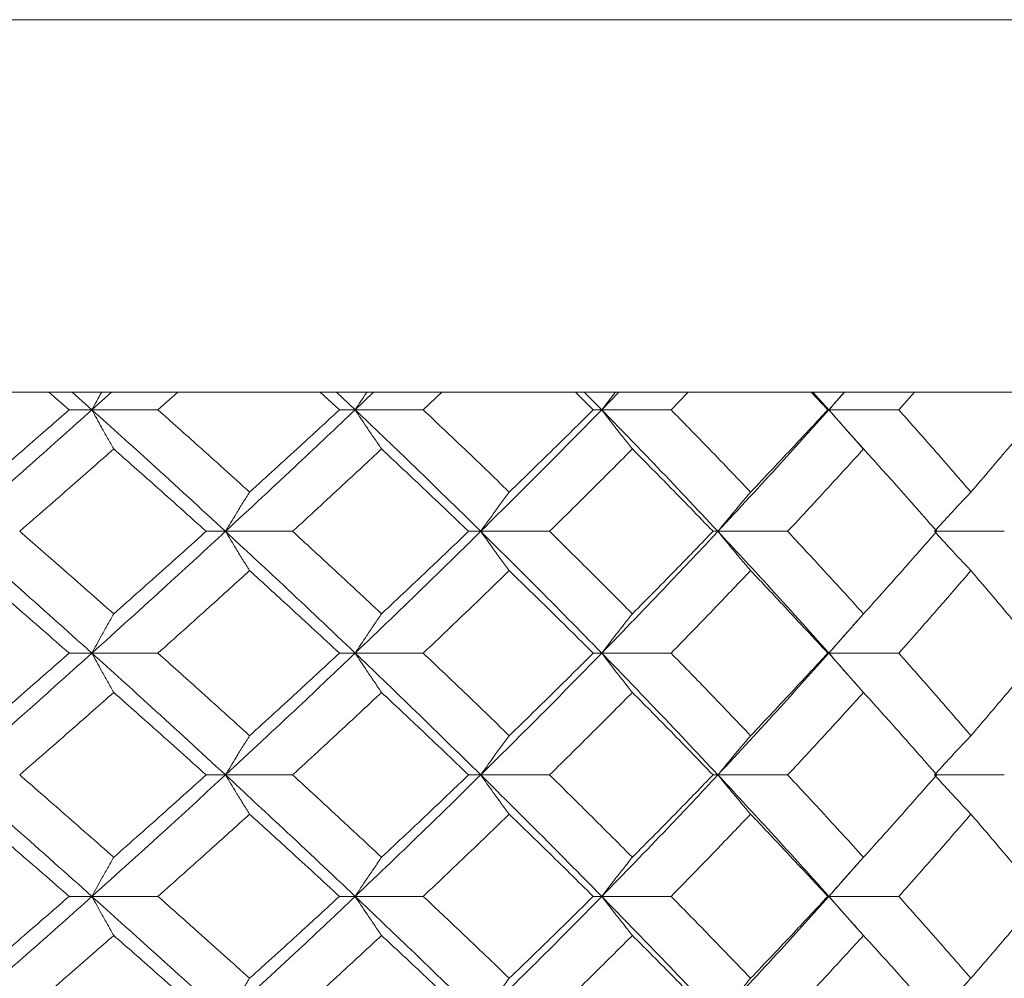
# Model space of a CAD drawing. Header units: inches. Extents: x -3.7 to 22.7, y -9.6 to 17.3.
# Tile 76 of 130: x 6.28 to 6.774, y 0.023 to 0.504. Entities that reach past the tile are written whole.
import ezdxf

# ---------------------------------------------------------------- set-up
doc = ezdxf.new("R2010")
doc.units = ezdxf.units.IN
doc.header["$MEASUREMENT"] = 0

msp = doc.modelspace()

# ---------------------------------------------------------------- linework, layer by layer
at = {"color": 7, "linetype": 'Continuous', "lineweight": 15}
for p, q in [((5.84934, 0.50428), (7.27367, 0.50428)), ((7.11116, 0.31728), (5.84918, 0.31728)), ((6.30499, 0.30846), (6.29483, 0.31728)), ((6.31642, 0.30846), (6.30648, 0.31728)), ((6.31642, 0.30846), (6.32622, 0.31728)), ((6.34956, 0.30846), (6.35946, 0.31728)), ((6.44065, 0.30846), (6.43103, 0.31728)), ((6.44855, 0.30846), (6.43916, 0.31728)), ((6.44855, 0.30846), (6.45778, 0.31728)), ((6.48271, 0.30846), (6.49201, 0.31728)), ((6.56802, 0.30846), (6.55905, 0.31728)), ((6.57231, 0.30846), (6.56356, 0.31728)), ((6.57231, 0.30846), (6.58086, 0.31728)), ((6.60711, 0.30846), (6.61572, 0.31728)), ((6.68572, 0.30846), (6.67748, 0.31728)), ((6.68634, 0.30846), (6.67833, 0.31728)), ((6.68634, 0.30846), (6.69413, 0.31728)), ((6.72139, 0.30846), (6.72922, 0.31728)), ((6.31642, 0.30846), (6.30499, 0.30846)), ((6.31642, 0.30846), (6.34956, 0.30846)), ((6.44855, 0.30846), (6.44065, 0.30846)), ((6.44855, 0.30846), (6.48271, 0.30846)), ((6.57231, 0.30846), (6.56802, 0.30846)), ((6.57231, 0.30846), (6.60711, 0.30846)), ((6.68634, 0.30846), (6.68572, 0.30846)), ((6.70355, 0.28898), (6.68634, 0.30846)), ((6.68634, 0.30846), (6.72139, 0.30846)), ((6.38344, 0.24751), (6.37377, 0.24751)), ((6.38344, 0.24751), (6.41714, 0.24751)), ((6.51156, 0.24751), (6.50546, 0.24751)), ((6.51156, 0.24751), (6.54609, 0.24751)), ((6.63062, 0.24751), (6.62816, 0.24751)), ((6.63062, 0.24751), (6.6656, 0.24751)), ((6.73931, 0.24751), (6.77435, 0.24751)), ((6.68634, 0.18638), (6.7035, 0.20596)), ((6.31642, 0.18638), (6.30499, 0.18638)), ((6.31642, 0.18638), (6.34956, 0.18638)), ((6.44855, 0.18638), (6.44065, 0.18638)), ((6.44855, 0.18638), (6.48271, 0.18638)), ((6.57231, 0.18638), (6.56802, 0.18638)), ((6.57231, 0.18638), (6.60711, 0.18638)), ((6.68634, 0.18638), (6.68572, 0.18638)), ((6.70355, 0.16681), (6.68634, 0.18638)), ((6.68634, 0.18638), (6.72139, 0.18638)), ((6.38344, 0.12526), (6.37377, 0.12526)), ((6.38344, 0.12526), (6.41714, 0.12526)), ((6.51156, 0.12526), (6.50546, 0.12526)), ((6.51156, 0.12526), (6.54609, 0.12526)), ((6.63062, 0.12526), (6.62816, 0.12526)), ((6.63062, 0.12526), (6.6656, 0.12526)), ((6.73931, 0.12526), (6.77435, 0.12526)), ((6.68634, 0.0643), (6.7035, 0.0838)), ((6.31642, 0.0643), (6.30499, 0.0643)), ((6.31642, 0.0643), (6.34956, 0.0643)), ((6.44855, 0.0643), (6.44065, 0.0643)), ((6.44855, 0.0643), (6.48271, 0.0643)), ((6.57231, 0.0643), (6.56802, 0.0643)), ((6.57231, 0.0643), (6.60711, 0.0643)), ((6.68634, 0.0643), (6.68572, 0.0643)), ((6.70355, 0.04487), (6.68634, 0.0643)), ((6.68634, 0.0643), (6.72139, 0.0643))]:
    msp.add_line(p, q, dxfattribs=at)
for points, knots in [([(6.32128, 0.31728), (6.32126, 0.31725), (6.31963, 0.31434), (6.31802, 0.31139), (6.31642, 0.30846)], [0, 0, 0, 0, 0.0107659, 1, 1, 1, 1]), ([(6.45443, 0.31728), (6.4544, 0.31725), (6.45243, 0.31435), (6.45048, 0.31139), (6.44855, 0.30846)], [0, 0, 0, 0, 0.010768, 1, 1, 1, 1]), ([(6.57914, 0.31728), (6.57911, 0.31725), (6.57682, 0.31434), (6.57455, 0.31139), (6.57231, 0.30846)], [0, 0, 0, 0, 0.010766, 1, 1, 1, 1]), ([(6.69404, 0.31728), (6.69401, 0.31725), (6.69143, 0.31434), (6.68887, 0.31139), (6.68634, 0.30846)], [0, 0, 0, 0, 0.010766, 1, 1, 1, 1]), ([(6.24766, 0.24751), (6.26061, 0.2589), (6.28371, 0.27924), (6.30643, 0.29954), (6.31642, 0.30846)], [0, 0, 0, 0, 0.560457, 1, 1, 1, 1]), ([(6.25742, 0.26719), (6.26635, 0.27491), (6.28229, 0.28867), (6.29806, 0.30242), (6.30499, 0.30846)], [0, 0, 0, 0, 0.5603389, 1, 1, 1, 1]), ([(6.32737, 0.28883), (6.32634, 0.29063), (6.32429, 0.29424), (6.32063, 0.30077), (6.31802, 0.30554), (6.31642, 0.30846)], [0, 0, 0, 0, 0.279167, 0.558335, 1, 1, 1, 1]), ([(6.38344, 0.24751), (6.37105, 0.2589), (6.34894, 0.27924), (6.32635, 0.29954), (6.31642, 0.30846)], [0, 0, 0, 0, 0.5604574, 1, 1, 1, 1]), ([(6.39556, 0.26719), (6.38703, 0.27491), (6.37181, 0.28867), (6.35636, 0.30242), (6.34956, 0.30846)], [0, 0, 0, 0, 0.560338, 1, 1, 1, 1]), ([(6.38344, 0.24751), (6.39574, 0.2589), (6.41767, 0.27924), (6.43912, 0.29954), (6.44855, 0.30846)], [0, 0, 0, 0, 0.560457, 1, 1, 1, 1]), ([(6.39556, 0.26719), (6.40404, 0.27491), (6.41917, 0.28867), (6.43409, 0.30242), (6.44065, 0.30846)], [0, 0, 0, 0, 0.560339, 1, 1, 1, 1]), ([(6.46179, 0.28883), (6.46055, 0.29063), (6.45807, 0.29424), (6.45365, 0.30077), (6.45049, 0.30554), (6.44855, 0.30846)], [0, 0, 0, 0, 0.279169, 0.558336, 1, 1, 1, 1]), ([(6.51156, 0.24751), (6.49995, 0.2589), (6.47922, 0.27924), (6.45791, 0.29954), (6.44855, 0.30846)], [0, 0, 0, 0, 0.560457, 1, 1, 1, 1]), ([(6.5259, 0.26719), (6.5179, 0.27491), (6.50364, 0.28867), (6.4891, 0.30242), (6.48271, 0.30846)], [0, 0, 0, 0, 0.56034, 1, 1, 1, 1]), ([(6.51156, 0.24751), (6.52306, 0.2589), (6.54358, 0.27924), (6.56354, 0.29954), (6.57231, 0.30846)], [0, 0, 0, 0, 0.5604574, 1, 1, 1, 1]), ([(6.5259, 0.26719), (6.53383, 0.27491), (6.548, 0.28867), (6.56191, 0.30242), (6.56802, 0.30846)], [0, 0, 0, 0, 0.5603386, 1, 1, 1, 1]), ([(6.58769, 0.28883), (6.58625, 0.29063), (6.58337, 0.29424), (6.57823, 0.30077), (6.57456, 0.30554), (6.57231, 0.30846)], [0, 0, 0, 0, 0.279166, 0.558334, 1, 1, 1, 1]), ([(6.63062, 0.24751), (6.6199, 0.2589), (6.60078, 0.27924), (6.581, 0.29954), (6.57231, 0.30846)], [0, 0, 0, 0, 0.560457, 1, 1, 1, 1]), ([(6.64702, 0.26719), (6.63965, 0.27491), (6.62649, 0.28867), (6.61303, 0.30242), (6.60711, 0.30846)], [0, 0, 0, 0, 0.560339, 1, 1, 1, 1]), ([(6.63062, 0.24751), (6.64121, 0.2589), (6.66009, 0.27924), (6.67832, 0.29954), (6.68634, 0.30846)], [0, 0, 0, 0, 0.560458, 1, 1, 1, 1]), ([(6.64702, 0.26719), (6.65432, 0.27491), (6.66737, 0.28867), (6.68011, 0.30242), (6.68572, 0.30846)], [0, 0, 0, 0, 0.560339, 1, 1, 1, 1]), ([(6.7037, 0.28883), (6.70207, 0.29063), (6.69882, 0.29424), (6.69302, 0.30077), (6.68888, 0.30554), (6.68634, 0.30846)], [0, 0, 0, 0, 0.279166, 0.558335, 1, 1, 1, 1]), ([(6.75759, 0.26719), (6.75092, 0.27491), (6.73902, 0.28867), (6.72678, 0.30242), (6.72139, 0.30846)], [0, 0, 0, 0, 0.560339, 1, 1, 1, 1]), ([(6.75759, 0.26719), (6.76419, 0.27491), (6.77596, 0.28867), (6.7874, 0.30242), (6.79244, 0.30846)], [0, 0, 0, 0, 0.560338, 1, 1, 1, 1]), ([(6.28016, 0.24751), (6.28903, 0.25523), (6.30485, 0.26901), (6.32049, 0.28278), (6.32737, 0.28883)], [0, 0, 0, 0, 0.560274, 1, 1, 1, 1]), ([(6.37377, 0.24751), (6.36516, 0.25523), (6.3498, 0.26901), (6.33422, 0.28278), (6.32737, 0.28883)], [0, 0, 0, 0, 0.560273, 1, 1, 1, 1]), ([(6.41714, 0.24751), (6.42554, 0.25523), (6.44053, 0.26901), (6.4553, 0.28278), (6.46179, 0.28883)], [0, 0, 0, 0, 0.560273, 1, 1, 1, 1]), ([(6.50546, 0.24751), (6.49738, 0.25523), (6.48295, 0.26901), (6.46825, 0.28278), (6.46179, 0.28883)], [0, 0, 0, 0, 0.560273, 1, 1, 1, 1]), ([(6.54609, 0.24751), (6.55393, 0.25523), (6.56793, 0.26901), (6.58166, 0.28278), (6.58769, 0.28883)], [0, 0, 0, 0, 0.560273, 1, 1, 1, 1]), ([(6.62816, 0.24751), (6.62069, 0.25523), (6.60734, 0.26901), (6.59369, 0.28278), (6.58769, 0.28883)], [0, 0, 0, 0, 0.560274, 1, 1, 1, 1]), ([(6.6656, 0.24751), (6.67279, 0.25523), (6.68564, 0.26901), (6.69819, 0.28278), (6.7037, 0.28883)], [0, 0, 0, 0, 0.560274, 1, 1, 1, 1]), ([(6.74052, 0.24751), (6.73374, 0.25523), (6.72162, 0.26901), (6.70917, 0.28278), (6.7037, 0.28883)], [0, 0, 0, 0, 0.5602737, 1, 1, 1, 1]), ([(6.39556, 0.26719), (6.39442, 0.26539), (6.39215, 0.26178), (6.38811, 0.25523), (6.38522, 0.25044), (6.38344, 0.24751)], [0, 0, 0, 0, 0.2788689, 0.557743, 1, 1, 1, 1]), ([(6.5259, 0.26719), (6.52455, 0.26539), (6.52187, 0.26178), (6.51708, 0.25523), (6.51366, 0.25044), (6.51156, 0.24751)], [0, 0, 0, 0, 0.278869, 0.557739, 1, 1, 1, 1]), ([(6.64702, 0.26719), (6.64548, 0.26539), (6.64241, 0.26178), (6.63693, 0.25523), (6.63302, 0.25044), (6.63062, 0.24751)], [0, 0, 0, 0, 0.27887, 0.557739, 1, 1, 1, 1]), ([(6.75759, 0.26719), (6.75588, 0.26539), (6.75245, 0.26178), (6.74635, 0.25523), (6.74199, 0.25044), (6.73931, 0.24751)], [0, 0, 0, 0, 0.278869, 0.55774, 1, 1, 1, 1]), ([(6.31642, 0.18638), (6.30369, 0.1978), (6.28098, 0.21818), (6.25784, 0.23855), (6.24766, 0.24751)], [0, 0, 0, 0, 0.560156, 1, 1, 1, 1]), ([(6.32737, 0.2061), (6.31861, 0.21384), (6.30297, 0.22764), (6.28713, 0.24144), (6.28016, 0.24751)], [0, 0, 0, 0, 0.560135, 1, 1, 1, 1]), ([(6.31642, 0.18638), (6.32905, 0.1978), (6.35161, 0.21818), (6.37372, 0.23855), (6.38344, 0.24751)], [0, 0, 0, 0, 0.5601558, 1, 1, 1, 1]), ([(6.32737, 0.2061), (6.33609, 0.21384), (6.35165, 0.22764), (6.36701, 0.24144), (6.37377, 0.24751)], [0, 0, 0, 0, 0.560136, 1, 1, 1, 1]), ([(6.39556, 0.2278), (6.39442, 0.22961), (6.39215, 0.23322), (6.38811, 0.23977), (6.38522, 0.24457), (6.38344, 0.24751)], [0, 0, 0, 0, 0.278778, 0.557551, 1, 1, 1, 1]), ([(6.44855, 0.18638), (6.43653, 0.1978), (6.41507, 0.21818), (6.39311, 0.23855), (6.38344, 0.24751)], [0, 0, 0, 0, 0.560155, 1, 1, 1, 1]), ([(6.46179, 0.2061), (6.45352, 0.21384), (6.43875, 0.22764), (6.42374, 0.24144), (6.41714, 0.24751)], [0, 0, 0, 0, 0.560135, 1, 1, 1, 1]), ([(6.44855, 0.18638), (6.46046, 0.1978), (6.48172, 0.21818), (6.50245, 0.23855), (6.51156, 0.24751)], [0, 0, 0, 0, 0.560155, 1, 1, 1, 1]), ([(6.46179, 0.2061), (6.47001, 0.21384), (6.48469, 0.22764), (6.49912, 0.24144), (6.50546, 0.24751)], [0, 0, 0, 0, 0.5601361, 1, 1, 1, 1]), ([(6.5259, 0.2278), (6.52455, 0.22961), (6.52187, 0.23322), (6.51708, 0.23977), (6.51366, 0.24457), (6.51156, 0.24751)], [0, 0, 0, 0, 0.278774, 0.557551, 1, 1, 1, 1]), ([(6.57231, 0.18638), (6.56113, 0.1978), (6.54117, 0.21818), (6.52061, 0.23855), (6.51156, 0.24751)], [0, 0, 0, 0, 0.560155, 1, 1, 1, 1]), ([(6.58769, 0.2061), (6.58, 0.21384), (6.56627, 0.22764), (6.55225, 0.24144), (6.54609, 0.24751)], [0, 0, 0, 0, 0.560136, 1, 1, 1, 1]), ([(6.57231, 0.18638), (6.58337, 0.1978), (6.6031, 0.21818), (6.62222, 0.23855), (6.63062, 0.24751)], [0, 0, 0, 0, 0.560155, 1, 1, 1, 1]), ([(6.58769, 0.2061), (6.59533, 0.21384), (6.60895, 0.22764), (6.6223, 0.24144), (6.62816, 0.24751)], [0, 0, 0, 0, 0.560136, 1, 1, 1, 1]), ([(6.64702, 0.2278), (6.64548, 0.22961), (6.64241, 0.23322), (6.63694, 0.23977), (6.63302, 0.24457), (6.63062, 0.24751)], [0, 0, 0, 0, 0.278774, 0.557551, 1, 1, 1, 1]), ([(6.68634, 0.18638), (6.67612, 0.1978), (6.65787, 0.21818), (6.63895, 0.23855), (6.63062, 0.24751)], [0, 0, 0, 0, 0.560155, 1, 1, 1, 1]), ([(6.7037, 0.2061), (6.69667, 0.21384), (6.68412, 0.22764), (6.67126, 0.24144), (6.6656, 0.24751)], [0, 0, 0, 0, 0.560136, 1, 1, 1, 1]), ([(6.7037, 0.2061), (6.71066, 0.21384), (6.72309, 0.22764), (6.7352, 0.24144), (6.74052, 0.24751)], [0, 0, 0, 0, 0.560136, 1, 1, 1, 1]), ([(6.75759, 0.2278), (6.75588, 0.22961), (6.75245, 0.23322), (6.74635, 0.23977), (6.74199, 0.24457), (6.73931, 0.24751)], [0, 0, 0, 0, 0.2787742, 0.5575507, 1, 1, 1, 1]), ([(6.30499, 0.18638), (6.29616, 0.19412), (6.2804, 0.20792), (6.26444, 0.22173), (6.25742, 0.2278)], [0, 0, 0, 0, 0.560071, 1, 1, 1, 1]), ([(6.34956, 0.18638), (6.35821, 0.19412), (6.37364, 0.20792), (6.38886, 0.22173), (6.39556, 0.2278)], [0, 0, 0, 0, 0.560071, 1, 1, 1, 1]), ([(6.44065, 0.18638), (6.4323, 0.19412), (6.41738, 0.20792), (6.40222, 0.22173), (6.39556, 0.2278)], [0, 0, 0, 0, 0.560071, 1, 1, 1, 1]), ([(6.48271, 0.18638), (6.49084, 0.19412), (6.50536, 0.20792), (6.51962, 0.22173), (6.5259, 0.2278)], [0, 0, 0, 0, 0.56007, 1, 1, 1, 1]), ([(6.56802, 0.18638), (6.56023, 0.19412), (6.54632, 0.20792), (6.53214, 0.22173), (6.5259, 0.2278)], [0, 0, 0, 0, 0.560071, 1, 1, 1, 1]), ([(6.60711, 0.18638), (6.61464, 0.19412), (6.62808, 0.20792), (6.64123, 0.22173), (6.64702, 0.2278)], [0, 0, 0, 0, 0.560071, 1, 1, 1, 1]), ([(6.68572, 0.18638), (6.67857, 0.19412), (6.66582, 0.20792), (6.65276, 0.22173), (6.64702, 0.2278)], [0, 0, 0, 0, 0.560071, 1, 1, 1, 1]), ([(6.72139, 0.18638), (6.72824, 0.19412), (6.74046, 0.20792), (6.75236, 0.22173), (6.75759, 0.2278)], [0, 0, 0, 0, 0.560071, 1, 1, 1, 1]), ([(6.79244, 0.18638), (6.78602, 0.19412), (6.77457, 0.20792), (6.76278, 0.22173), (6.75759, 0.2278)], [0, 0, 0, 0, 0.560071, 1, 1, 1, 1]), ([(6.32737, 0.2061), (6.32635, 0.2043), (6.32429, 0.20068), (6.32064, 0.19412), (6.31802, 0.18933), (6.31642, 0.18638)], [0, 0, 0, 0, 0.278675, 0.557352, 1, 1, 1, 1]), ([(6.46179, 0.2061), (6.46055, 0.2043), (6.45807, 0.20068), (6.45365, 0.19412), (6.45049, 0.18933), (6.44855, 0.18638)], [0, 0, 0, 0, 0.278679, 0.557354, 1, 1, 1, 1]), ([(6.58769, 0.2061), (6.58625, 0.2043), (6.58337, 0.20068), (6.57824, 0.19412), (6.57456, 0.18933), (6.57231, 0.18638)], [0, 0, 0, 0, 0.278675, 0.557352, 1, 1, 1, 1]), ([(6.7037, 0.2061), (6.70207, 0.2043), (6.69882, 0.20068), (6.69303, 0.19412), (6.68888, 0.18933), (6.68634, 0.18638)], [0, 0, 0, 0, 0.278675, 0.557353, 1, 1, 1, 1]), ([(6.24766, 0.12526), (6.26061, 0.13666), (6.28373, 0.15703), (6.30643, 0.17741), (6.31642, 0.18638)], [0, 0, 0, 0, 0.559853, 1, 1, 1, 1]), ([(6.25742, 0.14496), (6.26635, 0.15269), (6.2823, 0.1665), (6.29806, 0.18031), (6.30499, 0.18638)], [0, 0, 0, 0, 0.559932, 1, 1, 1, 1]), ([(6.32737, 0.16666), (6.32635, 0.16847), (6.32429, 0.17208), (6.32064, 0.17864), (6.31802, 0.18344), (6.31642, 0.18638)], [0, 0, 0, 0, 0.278675, 0.557351, 1, 1, 1, 1]), ([(6.38344, 0.12526), (6.37106, 0.13666), (6.34893, 0.15703), (6.32636, 0.17741), (6.31642, 0.18638)], [0, 0, 0, 0, 0.559853, 1, 1, 1, 1]), ([(6.39556, 0.14496), (6.38703, 0.15269), (6.3718, 0.1665), (6.35636, 0.18031), (6.34956, 0.18638)], [0, 0, 0, 0, 0.559932, 1, 1, 1, 1]), ([(6.38344, 0.12526), (6.39573, 0.13666), (6.41768, 0.15703), (6.43912, 0.17741), (6.44855, 0.18638)], [0, 0, 0, 0, 0.559853, 1, 1, 1, 1]), ([(6.39556, 0.14496), (6.40404, 0.15269), (6.41918, 0.1665), (6.43409, 0.18031), (6.44065, 0.18638)], [0, 0, 0, 0, 0.559933, 1, 1, 1, 1]), ([(6.46179, 0.16666), (6.46055, 0.16847), (6.45807, 0.17208), (6.45365, 0.17864), (6.45049, 0.18344), (6.44855, 0.18638)], [0, 0, 0, 0, 0.278679, 0.557353, 1, 1, 1, 1]), ([(6.51156, 0.12526), (6.49995, 0.13666), (6.4792, 0.15703), (6.45792, 0.17741), (6.44855, 0.18638)], [0, 0, 0, 0, 0.559853, 1, 1, 1, 1]), ([(6.5259, 0.14496), (6.5179, 0.15269), (6.50363, 0.1665), (6.4891, 0.18031), (6.48271, 0.18638)], [0, 0, 0, 0, 0.559933, 1, 1, 1, 1]), ([(6.51156, 0.12526), (6.52306, 0.13666), (6.5436, 0.15703), (6.56353, 0.17741), (6.57231, 0.18638)], [0, 0, 0, 0, 0.559852, 1, 1, 1, 1]), ([(6.5259, 0.14496), (6.53383, 0.15269), (6.54801, 0.1665), (6.56191, 0.18031), (6.56802, 0.18638)], [0, 0, 0, 0, 0.559932, 1, 1, 1, 1]), ([(6.58769, 0.16666), (6.58625, 0.16847), (6.58337, 0.17208), (6.57824, 0.17864), (6.57456, 0.18344), (6.57231, 0.18638)], [0, 0, 0, 0, 0.278675, 0.55735, 1, 1, 1, 1]), ([(6.63062, 0.12526), (6.61991, 0.13666), (6.60077, 0.15703), (6.58101, 0.17741), (6.57231, 0.18638)], [0, 0, 0, 0, 0.559853, 1, 1, 1, 1]), ([(6.64702, 0.14496), (6.63965, 0.15269), (6.62648, 0.1665), (6.61303, 0.18031), (6.60711, 0.18638)], [0, 0, 0, 0, 0.5599331, 1, 1, 1, 1]), ([(6.63062, 0.12526), (6.6412, 0.13666), (6.6601, 0.15703), (6.67832, 0.17741), (6.68634, 0.18638)], [0, 0, 0, 0, 0.5598531, 1, 1, 1, 1]), ([(6.64702, 0.14496), (6.65432, 0.15269), (6.66737, 0.1665), (6.68011, 0.18031), (6.68572, 0.18638)], [0, 0, 0, 0, 0.559933, 1, 1, 1, 1]), ([(6.7037, 0.16666), (6.70207, 0.16847), (6.69882, 0.17208), (6.69303, 0.17864), (6.68888, 0.18344), (6.68634, 0.18638)], [0, 0, 0, 0, 0.278675, 0.557351, 1, 1, 1, 1]), ([(6.75759, 0.14496), (6.75092, 0.15269), (6.73902, 0.1665), (6.72678, 0.18031), (6.72139, 0.18638)], [0, 0, 0, 0, 0.559933, 1, 1, 1, 1]), ([(6.75759, 0.14496), (6.76419, 0.15269), (6.77597, 0.1665), (6.7874, 0.18031), (6.79244, 0.18638)], [0, 0, 0, 0, 0.559932, 1, 1, 1, 1]), ([(6.28016, 0.12526), (6.28903, 0.13298), (6.30486, 0.14678), (6.32049, 0.16058), (6.32737, 0.16666)], [0, 0, 0, 0, 0.559868, 1, 1, 1, 1]), ([(6.37377, 0.12526), (6.36516, 0.13298), (6.3498, 0.14678), (6.33422, 0.16058), (6.32737, 0.16666)], [0, 0, 0, 0, 0.559867, 1, 1, 1, 1]), ([(6.41714, 0.12526), (6.42554, 0.13298), (6.44054, 0.14678), (6.4553, 0.16058), (6.46179, 0.16666)], [0, 0, 0, 0, 0.5598671, 1, 1, 1, 1]), ([(6.50546, 0.12526), (6.49738, 0.13298), (6.48294, 0.14678), (6.46826, 0.16058), (6.46179, 0.16666)], [0, 0, 0, 0, 0.559867, 1, 1, 1, 1]), ([(6.54609, 0.12526), (6.55393, 0.13298), (6.56793, 0.14678), (6.58166, 0.16058), (6.58769, 0.16666)], [0, 0, 0, 0, 0.5598676, 1, 1, 1, 1]), ([(6.62816, 0.12526), (6.62069, 0.13298), (6.60734, 0.14678), (6.5937, 0.16058), (6.58769, 0.16666)], [0, 0, 0, 0, 0.559868, 1, 1, 1, 1]), ([(6.6656, 0.12526), (6.67279, 0.13298), (6.68565, 0.14678), (6.69818, 0.16058), (6.7037, 0.16666)], [0, 0, 0, 0, 0.559868, 1, 1, 1, 1]), ([(6.74052, 0.12526), (6.73374, 0.13298), (6.72162, 0.14678), (6.70918, 0.16058), (6.7037, 0.16666)], [0, 0, 0, 0, 0.559868, 1, 1, 1, 1]), ([(6.39556, 0.14496), (6.39442, 0.14316), (6.39215, 0.13954), (6.38811, 0.13299), (6.38522, 0.1282), (6.38344, 0.12526)], [0, 0, 0, 0, 0.278779, 0.557551, 1, 1, 1, 1]), ([(6.5259, 0.14496), (6.52455, 0.14316), (6.52187, 0.13954), (6.51708, 0.13299), (6.51366, 0.1282), (6.51156, 0.12526)], [0, 0, 0, 0, 0.278776, 0.557551, 1, 1, 1, 1]), ([(6.64702, 0.14496), (6.64548, 0.14316), (6.64241, 0.13954), (6.63694, 0.13299), (6.63302, 0.1282), (6.63062, 0.12526)], [0, 0, 0, 0, 0.278775, 0.557551, 1, 1, 1, 1]), ([(6.75759, 0.14496), (6.75588, 0.14316), (6.75245, 0.13954), (6.74635, 0.13299), (6.74199, 0.1282), (6.73931, 0.12526)], [0, 0, 0, 0, 0.278776, 0.557551, 1, 1, 1, 1]), ([(6.31642, 0.0643), (6.3037, 0.07566), (6.28096, 0.09596), (6.25785, 0.1163), (6.24766, 0.12526)], [0, 0, 0, 0, 0.55955, 1, 1, 1, 1]), ([(6.32737, 0.08394), (6.31861, 0.09164), (6.30297, 0.10541), (6.28713, 0.11919), (6.28016, 0.12526)], [0, 0, 0, 0, 0.55973, 1, 1, 1, 1]), ([(6.31642, 0.0643), (6.32905, 0.07566), (6.35162, 0.09596), (6.37371, 0.1163), (6.38344, 0.12526)], [0, 0, 0, 0, 0.55955, 1, 1, 1, 1]), ([(6.32737, 0.08394), (6.33609, 0.09164), (6.35166, 0.10541), (6.36701, 0.11919), (6.37377, 0.12526)], [0, 0, 0, 0, 0.559731, 1, 1, 1, 1]), ([(6.39556, 0.10557), (6.39442, 0.10738), (6.39215, 0.11099), (6.38811, 0.11753), (6.38522, 0.12232), (6.38344, 0.12526)], [0, 0, 0, 0, 0.2788689, 0.557743, 1, 1, 1, 1]), ([(6.44855, 0.0643), (6.43654, 0.07566), (6.41506, 0.09596), (6.39311, 0.1163), (6.38344, 0.12526)], [0, 0, 0, 0, 0.5595496, 1, 1, 1, 1]), ([(6.46179, 0.08394), (6.45352, 0.09164), (6.43875, 0.10541), (6.42375, 0.11919), (6.41714, 0.12526)], [0, 0, 0, 0, 0.559731, 1, 1, 1, 1]), ([(6.44855, 0.0643), (6.46046, 0.07566), (6.48174, 0.09596), (6.50244, 0.1163), (6.51156, 0.12526)], [0, 0, 0, 0, 0.55955, 1, 1, 1, 1]), ([(6.46179, 0.08394), (6.47001, 0.09164), (6.48469, 0.10541), (6.49911, 0.11919), (6.50546, 0.12526)], [0, 0, 0, 0, 0.55973, 1, 1, 1, 1]), ([(6.5259, 0.10557), (6.52455, 0.10738), (6.52187, 0.11099), (6.51708, 0.11753), (6.51366, 0.12232), (6.51156, 0.12526)], [0, 0, 0, 0, 0.278869, 0.557739, 1, 1, 1, 1]), ([(6.57231, 0.0643), (6.56113, 0.07566), (6.54115, 0.09596), (6.52061, 0.1163), (6.51156, 0.12526)], [0, 0, 0, 0, 0.559551, 1, 1, 1, 1]), ([(6.58769, 0.08394), (6.58, 0.09164), (6.56626, 0.10541), (6.55226, 0.11919), (6.54609, 0.12526)], [0, 0, 0, 0, 0.5597304, 1, 1, 1, 1]), ([(6.57231, 0.0643), (6.58336, 0.07566), (6.60311, 0.09596), (6.62221, 0.1163), (6.63062, 0.12526)], [0, 0, 0, 0, 0.55955, 1, 1, 1, 1]), ([(6.58769, 0.08394), (6.59533, 0.09164), (6.60896, 0.10541), (6.62229, 0.11919), (6.62816, 0.12526)], [0, 0, 0, 0, 0.559731, 1, 1, 1, 1]), ([(6.64702, 0.10557), (6.64548, 0.10738), (6.64241, 0.11099), (6.63693, 0.11753), (6.63302, 0.12232), (6.63062, 0.12526)], [0, 0, 0, 0, 0.27887, 0.557739, 1, 1, 1, 1]), ([(6.68634, 0.0643), (6.67612, 0.07566), (6.65786, 0.09596), (6.63895, 0.1163), (6.63062, 0.12526)], [0, 0, 0, 0, 0.55955, 1, 1, 1, 1]), ([(6.7037, 0.08394), (6.69667, 0.09164), (6.68412, 0.10541), (6.67126, 0.11919), (6.6656, 0.12526)], [0, 0, 0, 0, 0.55973, 1, 1, 1, 1]), ([(6.7037, 0.08394), (6.71066, 0.09164), (6.7231, 0.10541), (6.7352, 0.11919), (6.74052, 0.12526)], [0, 0, 0, 0, 0.5597302, 1, 1, 1, 1]), ([(6.75759, 0.10557), (6.75588, 0.10738), (6.75245, 0.11099), (6.74635, 0.11753), (6.74199, 0.12232), (6.73931, 0.12526)], [0, 0, 0, 0, 0.278869, 0.55774, 1, 1, 1, 1]), ([(6.30499, 0.0643), (6.29617, 0.072), (6.28039, 0.08574), (6.26444, 0.09951), (6.25742, 0.10557)], [0, 0, 0, 0, 0.559664, 1, 1, 1, 1]), ([(6.34956, 0.0643), (6.35821, 0.072), (6.37365, 0.08574), (6.38886, 0.09951), (6.39556, 0.10557)], [0, 0, 0, 0, 0.5596646, 1, 1, 1, 1]), ([(6.44065, 0.0643), (6.4323, 0.072), (6.41737, 0.08574), (6.40222, 0.09951), (6.39556, 0.10557)], [0, 0, 0, 0, 0.5596641, 1, 1, 1, 1]), ([(6.48271, 0.0643), (6.49084, 0.072), (6.50536, 0.08574), (6.51962, 0.09951), (6.5259, 0.10557)], [0, 0, 0, 0, 0.559664, 1, 1, 1, 1]), ([(6.56802, 0.0643), (6.56023, 0.072), (6.54632, 0.08574), (6.53214, 0.09951), (6.5259, 0.10557)], [0, 0, 0, 0, 0.559664, 1, 1, 1, 1]), ([(6.60711, 0.0643), (6.61464, 0.072), (6.62809, 0.08574), (6.64123, 0.09951), (6.64702, 0.10557)], [0, 0, 0, 0, 0.5596644, 1, 1, 1, 1]), ([(6.68572, 0.0643), (6.67858, 0.072), (6.66582, 0.08574), (6.65276, 0.09951), (6.64702, 0.10557)], [0, 0, 0, 0, 0.559664, 1, 1, 1, 1]), ([(6.72139, 0.0643), (6.72824, 0.072), (6.74047, 0.08574), (6.75236, 0.09951), (6.75759, 0.10557)], [0, 0, 0, 0, 0.5596643, 1, 1, 1, 1]), ([(6.79244, 0.0643), (6.78602, 0.072), (6.77457, 0.08574), (6.76278, 0.09951), (6.75759, 0.10557)], [0, 0, 0, 0, 0.5596646, 1, 1, 1, 1]), ([(6.32737, 0.08394), (6.32634, 0.08213), (6.32429, 0.07852), (6.32063, 0.072), (6.31802, 0.06723), (6.31642, 0.0643)], [0, 0, 0, 0, 0.279167, 0.558336, 1, 1, 1, 1]), ([(6.46179, 0.08394), (6.46055, 0.08213), (6.45807, 0.07852), (6.45365, 0.072), (6.45049, 0.06723), (6.44855, 0.0643)], [0, 0, 0, 0, 0.279169, 0.558338, 1, 1, 1, 1]), ([(6.58769, 0.08394), (6.58625, 0.08213), (6.58337, 0.07852), (6.57823, 0.072), (6.57456, 0.06723), (6.57231, 0.0643)], [0, 0, 0, 0, 0.279166, 0.558335, 1, 1, 1, 1]), ([(6.7037, 0.08394), (6.70207, 0.08213), (6.69882, 0.07852), (6.69302, 0.072), (6.68888, 0.06723), (6.68634, 0.0643)], [0, 0, 0, 0, 0.279166, 0.558336, 1, 1, 1, 1]), ([(6.24766, 0.00368), (6.2606, 0.01497), (6.28374, 0.03514), (6.30642, 0.05538), (6.31642, 0.0643)], [0, 0, 0, 0, 0.559248, 1, 1, 1, 1]), ([(6.25742, 0.02319), (6.26635, 0.03085), (6.28231, 0.04454), (6.29806, 0.05826), (6.30499, 0.0643)], [0, 0, 0, 0, 0.559527, 1, 1, 1, 1]), ([(6.32737, 0.04471), (6.32634, 0.04651), (6.32429, 0.05011), (6.32063, 0.05662), (6.31802, 0.06139), (6.31642, 0.0643)], [0, 0, 0, 0, 0.279356, 0.558711, 1, 1, 1, 1]), ([(6.38344, 0.00368), (6.37106, 0.01497), (6.34892, 0.03514), (6.32636, 0.05538), (6.31642, 0.0643)], [0, 0, 0, 0, 0.559248, 1, 1, 1, 1]), ([(6.39556, 0.02319), (6.38703, 0.03085), (6.3718, 0.04454), (6.35636, 0.05826), (6.34956, 0.0643)], [0, 0, 0, 0, 0.559527, 1, 1, 1, 1]), ([(6.38344, 0.00368), (6.39573, 0.01497), (6.41769, 0.03514), (6.43911, 0.05538), (6.44855, 0.0643)], [0, 0, 0, 0, 0.559248, 1, 1, 1, 1]), ([(6.39556, 0.02319), (6.40403, 0.03085), (6.41919, 0.04454), (6.43409, 0.05826), (6.44065, 0.0643)], [0, 0, 0, 0, 0.559528, 1, 1, 1, 1]), ([(6.46179, 0.04471), (6.46055, 0.04651), (6.45806, 0.05011), (6.45364, 0.05662), (6.45048, 0.06139), (6.44855, 0.0643)], [0, 0, 0, 0, 0.2793569, 0.5587139, 1, 1, 1, 1]), ([(6.51156, 0.00368), (6.49995, 0.01497), (6.47919, 0.03514), (6.45792, 0.05538), (6.44855, 0.0643)], [0, 0, 0, 0, 0.559248, 1, 1, 1, 1]), ([(6.5259, 0.02319), (6.51791, 0.03085), (6.50363, 0.04454), (6.48911, 0.05826), (6.48271, 0.0643)], [0, 0, 0, 0, 0.559528, 1, 1, 1, 1]), ([(6.51156, 0.00368), (6.52306, 0.01497), (6.54361, 0.03514), (6.56353, 0.05538), (6.57231, 0.0643)], [0, 0, 0, 0, 0.559248, 1, 1, 1, 1]), ([(6.5259, 0.02319), (6.53383, 0.03085), (6.54801, 0.04454), (6.56191, 0.05826), (6.56802, 0.0643)], [0, 0, 0, 0, 0.559527, 1, 1, 1, 1]), ([(6.58769, 0.04471), (6.58625, 0.04651), (6.58336, 0.05011), (6.57822, 0.05662), (6.57456, 0.06139), (6.57231, 0.0643)], [0, 0, 0, 0, 0.279355, 0.558712, 1, 1, 1, 1]), ([(6.63062, 0.00368), (6.61991, 0.01497), (6.60076, 0.03514), (6.58101, 0.05538), (6.57231, 0.0643)], [0, 0, 0, 0, 0.559248, 1, 1, 1, 1]), ([(6.64702, 0.02319), (6.63965, 0.03085), (6.62648, 0.04454), (6.61303, 0.05826), (6.60711, 0.0643)], [0, 0, 0, 0, 0.5595274, 1, 1, 1, 1]), ([(6.63062, 0.00368), (6.6412, 0.01497), (6.66011, 0.03514), (6.67832, 0.05538), (6.68634, 0.0643)], [0, 0, 0, 0, 0.559248, 1, 1, 1, 1]), ([(6.64702, 0.02319), (6.65432, 0.03085), (6.66738, 0.04454), (6.68011, 0.05826), (6.68572, 0.0643)], [0, 0, 0, 0, 0.559527, 1, 1, 1, 1]), ([(6.7037, 0.04471), (6.70207, 0.04651), (6.69881, 0.05011), (6.69301, 0.05662), (6.68888, 0.06139), (6.68634, 0.0643)], [0, 0, 0, 0, 0.279355, 0.558712, 1, 1, 1, 1]), ([(6.75759, 0.02319), (6.75092, 0.03085), (6.73901, 0.04454), (6.72678, 0.05826), (6.72139, 0.0643)], [0, 0, 0, 0, 0.559528, 1, 1, 1, 1]), ([(6.75759, 0.02319), (6.76419, 0.03085), (6.77597, 0.04454), (6.7874, 0.05826), (6.79244, 0.0643)], [0, 0, 0, 0, 0.5595273, 1, 1, 1, 1]), ([(6.28016, 0.00368), (6.28903, 0.01132), (6.30487, 0.02498), (6.32049, 0.03867), (6.32737, 0.04471)], [0, 0, 0, 0, 0.559462, 1, 1, 1, 1]), ([(6.37377, 0.00368), (6.36517, 0.01132), (6.34979, 0.02498), (6.33423, 0.03867), (6.32737, 0.04471)], [0, 0, 0, 0, 0.559461, 1, 1, 1, 1]), ([(6.41714, 0.00368), (6.42554, 0.01132), (6.44055, 0.02498), (6.45529, 0.03867), (6.46179, 0.04471)], [0, 0, 0, 0, 0.559461, 1, 1, 1, 1]), ([(6.50546, 0.00368), (6.49738, 0.01132), (6.48293, 0.02498), (6.46826, 0.03867), (6.46179, 0.04471)], [0, 0, 0, 0, 0.559461, 1, 1, 1, 1]), ([(6.54609, 0.00368), (6.55393, 0.01132), (6.56794, 0.02498), (6.58165, 0.03867), (6.58769, 0.04471)], [0, 0, 0, 0, 0.559461, 1, 1, 1, 1]), ([(6.62816, 0.00368), (6.62069, 0.01132), (6.60733, 0.02498), (6.5937, 0.03867), (6.58769, 0.04471)], [0, 0, 0, 0, 0.5594609, 1, 1, 1, 1]), ([(6.6656, 0.00368), (6.67279, 0.01132), (6.68565, 0.02498), (6.69818, 0.03867), (6.7037, 0.04471)], [0, 0, 0, 0, 0.5594611, 1, 1, 1, 1]), ([(6.74052, 0.00368), (6.73374, 0.01132), (6.72161, 0.02498), (6.70918, 0.03867), (6.7037, 0.04471)], [0, 0, 0, 0, 0.559461, 1, 1, 1, 1]), ([(6.39556, 0.02319), (6.39442, 0.02139), (6.39214, 0.0178), (6.3881, 0.01131), (6.38521, 0.00658), (6.38344, 0.00368)], [0, 0, 0, 0, 0.279854, 0.559706, 1, 1, 1, 1]), ([(6.5259, 0.02319), (6.52455, 0.02139), (6.52186, 0.0178), (6.51707, 0.01131), (6.51365, 0.00658), (6.51156, 0.00368)], [0, 0, 0, 0, 0.279853, 0.559706, 1, 1, 1, 1]), ([(6.64702, 0.02319), (6.64548, 0.02139), (6.64239, 0.0178), (6.63692, 0.01131), (6.63301, 0.00658), (6.63062, 0.00368)], [0, 0, 0, 0, 0.279853, 0.559706, 1, 1, 1, 1]), ([(6.75759, 0.02319), (6.75587, 0.02139), (6.75244, 0.0178), (6.74633, 0.01131), (6.74198, 0.00658), (6.73931, 0.00368)], [0, 0, 0, 0, 0.279853, 0.559705, 1, 1, 1, 1])]:
    msp.add_open_spline(points, degree=3, knots=knots, dxfattribs=at)

doc.saveas('drawing.dxf')
